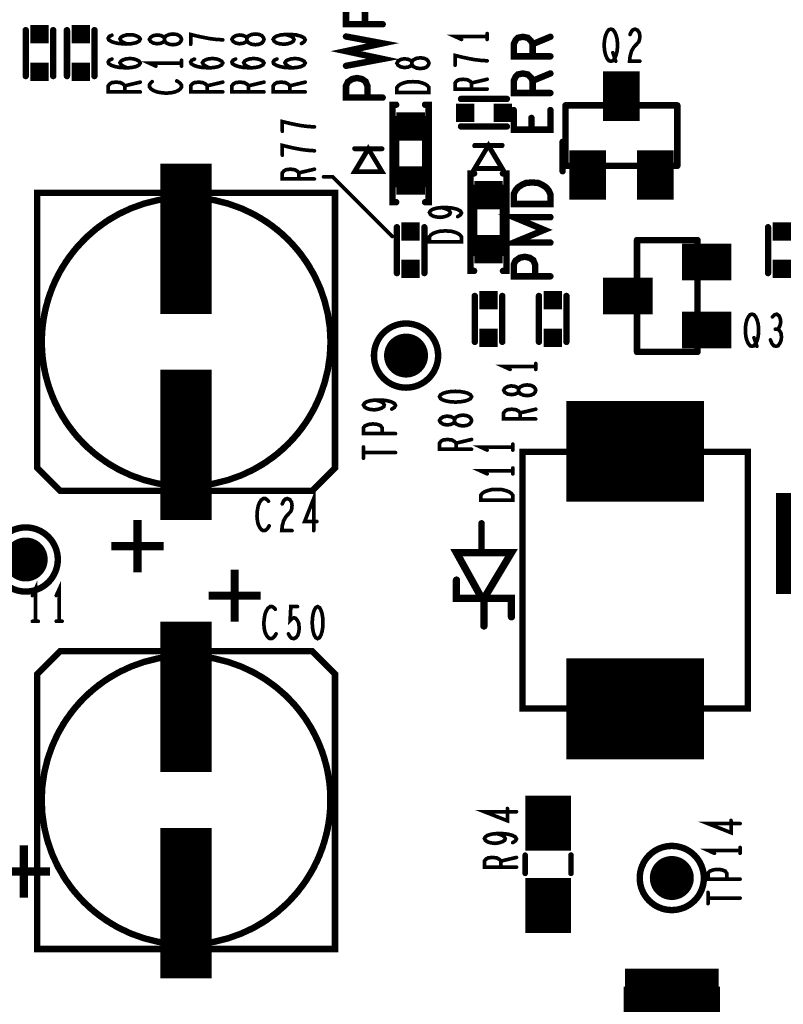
# Model space of a CAD drawing. Extents: x -0.18 to 8.86, y -3.29 to 6.3.
# Tile 20 of 69: x 0.69 to 1.53, y 4.1 to 5.18. Entities that reach past the tile are written whole.
import ezdxf

# ---------------------------------------------------------------- set-up
doc = ezdxf.new("R2010")
doc.units = 0
doc.layers.get('0').update_dxf_attribs({"color": 3, "linetype": 'CONTINUOUS'})

# ---------------------------------------------------------------- blocks, each defined once
blk = doc.blocks.new('PAD_S1')
at = {"const_width": 1}
blk.add_lwpolyline([(-0.5, 0), (0.5, 0)], dxfattribs=at)
blk = doc.blocks.new('PAD_R1')
at = {"const_width": 0.5}
blk.add_lwpolyline([(0.25, 0, 1), (-0.25, 0, 1)], format="xyb", close=True, dxfattribs=at)

msp = doc.modelspace()

# ---------------------------------------------------------------- linework, layer by layer
for points, const_width in [([(1.0895, 5.17146), (1.0495, 5.17146), (1.0495, 5.1848), (1.0515, 5.18906), (1.05417, 5.19173), (1.0595, 5.1928), (1.06483, 5.19173), (1.06817, 5.18853), (1.07017, 5.1848), (1.07017, 5.17146)], 0.007), ([(0.7, 5.115), (0.7, 5.165)], 0.007), ([(0.7, 5.115), (0.7, 5.165)], 0.007), ([(0.73, 5.115), (0.73, 5.165)], 0.007), ([(0.73, 5.115), (0.73, 5.165)], 0.007), ([(0.745, 5.165), (0.745, 5.115)], 0.007), ([(0.745, 5.165), (0.745, 5.115)], 0.007), ([(0.775, 5.165), (0.775, 5.115)], 0.007), ([(0.775, 5.165), (0.775, 5.115)], 0.007), ([(1.35943, 5.1603), (1.36103, 5.1638), (1.3629, 5.16555), (1.36503, 5.16613), (1.3677, 5.16496), (1.36957, 5.16205), (1.3701, 5.15855), (1.36983, 5.15505), (1.36877, 5.15213), (1.36343, 5.1463), (1.36103, 5.14221), (1.35943, 5.13638), (1.3589, 5.13113), (1.3701, 5.13113)], 0.004), ([(0.81042, 5.14993), (0.80633, 5.1518), (0.804, 5.1534), (0.80283, 5.15553), (0.804, 5.1574), (0.80633, 5.15873), (0.80983, 5.1598), (0.81392, 5.16007), (0.81742, 5.1598), (0.82092, 5.15873), (0.82383, 5.15713), (0.825, 5.15527), (0.82383, 5.15313), (0.82033, 5.15127), (0.81508, 5.1502), (0.80925, 5.14993), (0.80167, 5.15047), (0.79758, 5.15127), (0.7935, 5.1526), (0.79058, 5.15447), (0.79, 5.15633), (0.79117, 5.1582), (0.79408, 5.15953)], 0.004), ([(0.915, 5.15447), (0.90742, 5.155), (0.901, 5.1558), (0.89517, 5.15687), (0.88875, 5.1582), (0.88, 5.16033), (0.88, 5.14967)], 0.004), ([(1.00092, 5.15047), (1.00383, 5.15233), (1.005, 5.15447), (1.00383, 5.1566), (1.00033, 5.15847), (0.99508, 5.1598), (0.98983, 5.16033), (0.98342, 5.16033), (0.97817, 5.1598), (0.9735, 5.15847), (0.97117, 5.15687), (0.97, 5.155), (0.97117, 5.15287), (0.9735, 5.15127), (0.977, 5.1502), (0.98167, 5.14967), (0.98575, 5.1502), (0.98983, 5.15153), (0.99217, 5.15313), (0.99275, 5.155), (0.99158, 5.15713), (0.98867, 5.15873), (0.98342, 5.16033)], 0.004), ([(1.0495, 5.12613), (1.0895, 5.1336), (1.0495, 5.14213), (1.0895, 5.15066), (1.0495, 5.15813)], 0.007), ([(1.2035, 5.15813), (1.1685, 5.15813), (1.1755, 5.15493)], 0.004), ([(1.2035, 5.15493), (1.2035, 5.16133)], 0.004), ([(1.2725, 5.13646), (1.2325, 5.13646), (1.2325, 5.1498), (1.2345, 5.15406), (1.23717, 5.15673), (1.2425, 5.1578), (1.24783, 5.15673), (1.25117, 5.15353), (1.25317, 5.1498), (1.25317, 5.13646)], 0.007), ([(1.25317, 5.1498), (1.2725, 5.1578)], 0.007), ([(0.81042, 5.12393), (0.80633, 5.1258), (0.804, 5.1274), (0.80283, 5.12953), (0.804, 5.1314), (0.80633, 5.13273), (0.80983, 5.1338), (0.81392, 5.13407), (0.81742, 5.1338), (0.82092, 5.13273), (0.82383, 5.13113), (0.825, 5.12927), (0.82383, 5.12713), (0.82033, 5.12527), (0.81508, 5.1242), (0.80925, 5.12393), (0.80167, 5.12447), (0.79758, 5.12527), (0.7935, 5.1266), (0.79058, 5.12847), (0.79, 5.13033), (0.79117, 5.1322), (0.79408, 5.13353)], 0.004), ([(0.90042, 5.12393), (0.89633, 5.1258), (0.894, 5.1274), (0.89283, 5.12953), (0.894, 5.1314), (0.89633, 5.13273), (0.89983, 5.1338), (0.90392, 5.13407), (0.90742, 5.1338), (0.91092, 5.13273), (0.91383, 5.13113), (0.915, 5.12927), (0.91383, 5.12713), (0.91033, 5.12527), (0.90508, 5.1242), (0.89925, 5.12393), (0.89167, 5.12447), (0.88758, 5.12527), (0.8835, 5.1266), (0.88058, 5.12847), (0.88, 5.13033), (0.88117, 5.1322), (0.88408, 5.13353)], 0.004), ([(0.94542, 5.12393), (0.94133, 5.1258), (0.939, 5.1274), (0.93783, 5.12953), (0.939, 5.1314), (0.94133, 5.13273), (0.94483, 5.1338), (0.94892, 5.13407), (0.95242, 5.1338), (0.95592, 5.13273), (0.95883, 5.13113), (0.96, 5.12927), (0.95883, 5.12713), (0.95533, 5.12527), (0.95008, 5.1242), (0.94425, 5.12393), (0.93667, 5.12447), (0.93258, 5.12527), (0.9285, 5.1266), (0.92558, 5.12847), (0.925, 5.13033), (0.92617, 5.1322), (0.92908, 5.13353)], 0.004), ([(0.99042, 5.12393), (0.98633, 5.1258), (0.984, 5.1274), (0.98283, 5.12953), (0.984, 5.1314), (0.98633, 5.13273), (0.98983, 5.1338), (0.99392, 5.13407), (0.99742, 5.1338), (1.00092, 5.13273), (1.00383, 5.13113), (1.005, 5.12927), (1.00383, 5.12713), (1.00033, 5.12527), (0.99508, 5.1242), (0.98925, 5.12393), (0.98167, 5.12447), (0.97758, 5.12527), (0.9735, 5.1266), (0.97058, 5.12847), (0.97, 5.13033), (0.97117, 5.1322), (0.97408, 5.13353)], 0.004), ([(1.2035, 5.1316), (1.19592, 5.13213), (1.1895, 5.13293), (1.18367, 5.134), (1.17725, 5.13533), (1.1685, 5.13746), (1.1685, 5.1268)], 0.004), ([(1.35, 5.066), (1.35, 5.12)], 0.04), ([(1.34063, 5.14046), (1.34383, 5.13113)], 0.004), ([(0.87, 5.129), (0.835, 5.129), (0.842, 5.1258)], 0.004), ([(0.87, 5.1258), (0.87, 5.1322)], 0.004), ([(1.0895, 5.09146), (1.0495, 5.09146), (1.0495, 5.10426), (1.0515, 5.10853), (1.05617, 5.11173), (1.0615, 5.1128), (1.06683, 5.11173), (1.07083, 5.10906), (1.07283, 5.10426), (1.07283, 5.09146)], 0.007), ([(1.2725, 5.09646), (1.2325, 5.09646), (1.2325, 5.1098), (1.2345, 5.11406), (1.23717, 5.11673), (1.2425, 5.1178), (1.24783, 5.11673), (1.25117, 5.11353), (1.25317, 5.1098), (1.25317, 5.09646)], 0.007), ([(1.25317, 5.1098), (1.2725, 5.1178)], 0.007), ([(0.825, 5.09767), (0.79, 5.09767), (0.79, 5.10433), (0.79175, 5.10647), (0.79408, 5.1078), (0.79875, 5.10833), (0.80342, 5.1078), (0.80633, 5.1062), (0.80808, 5.10433), (0.80808, 5.09767)], 0.004), ([(0.80808, 5.10433), (0.825, 5.10833)], 0.004), ([(0.83792, 5.10887), (0.83617, 5.10727), (0.835, 5.1054), (0.835, 5.10327), (0.83675, 5.10087), (0.83967, 5.099), (0.84317, 5.09767), (0.849, 5.0966), (0.85425, 5.09633), (0.8595, 5.09687), (0.863, 5.09767), (0.8665, 5.09927), (0.86883, 5.10113), (0.87, 5.103), (0.87, 5.10487), (0.86883, 5.10673), (0.86708, 5.10833), (0.86475, 5.10967)], 0.004), ([(0.915, 5.09767), (0.88, 5.09767), (0.88, 5.10433), (0.88175, 5.10647), (0.88408, 5.1078), (0.88875, 5.10833), (0.89342, 5.1078), (0.89633, 5.1062), (0.89808, 5.10433), (0.89808, 5.09767)], 0.004), ([(0.89808, 5.10433), (0.915, 5.10833)], 0.004), ([(0.96, 5.09767), (0.925, 5.09767), (0.925, 5.10433), (0.92675, 5.10647), (0.92908, 5.1078), (0.93375, 5.10833), (0.93842, 5.1078), (0.94133, 5.1062), (0.94308, 5.10433), (0.94308, 5.09767)], 0.004), ([(0.94308, 5.10433), (0.96, 5.10833)], 0.004), ([(1.005, 5.09767), (0.97, 5.09767), (0.97, 5.10433), (0.97175, 5.10647), (0.97408, 5.1078), (0.97875, 5.10833), (0.98342, 5.1078), (0.98633, 5.1062), (0.98808, 5.10433), (0.98808, 5.09767)], 0.004), ([(0.98808, 5.10433), (1.005, 5.10833)], 0.004), ([(1.2035, 5.1008), (1.1685, 5.1008), (1.1685, 5.10746), (1.17025, 5.1096), (1.17258, 5.11093), (1.17725, 5.11146), (1.18192, 5.11093), (1.18483, 5.10933), (1.18658, 5.10746), (1.18658, 5.1008)], 0.004), ([(1.18658, 5.10746), (1.2035, 5.11146)], 0.004), ([(1.34, 5.103), (1.36, 5.103), (1.36, 5.083)], 0.007), ([(1.34, 5.103), (1.34, 5.083)], 0.007), ([(1.175, 5.09), (1.225, 5.09)], 0.007), ([(1.175, 5.09), (1.225, 5.09)], 0.007), ([(1.10425, 5.08368), (1.10031, 5.08368), (1.10031, 4.97738), (1.10425, 4.97738)], 0.007), ([(1.13575, 4.97738), (1.13969, 4.97738), (1.13969, 5.08368), (1.13575, 5.08368)], 0.007), ([(1.2725, 5.0778), (1.2725, 5.05646), (1.2325, 5.05646), (1.2325, 5.0778)], 0.007), ([(1.289, 5.083), (1.289, 5.017)], 0.007), ([(1.411, 5.083), (1.289, 5.083)], 0.007), ([(1.289, 5.083), (1.289, 5.043)], 0.007), ([(1.321, 5.083), (1.289, 5.083)], 0.007), ([(1.411, 5.083), (1.379, 5.083)], 0.007), ([(1.411, 5.017), (1.411, 5.083)], 0.007), ([(1.411, 5.043), (1.411, 5.083)], 0.007), ([(1.25183, 5.06926), (1.25183, 5.05646)], 0.007), ([(1.015, 5.05947), (1.00742, 5.06), (1.001, 5.0608), (0.99517, 5.06187), (0.98875, 5.0632), (0.98, 5.06533), (0.98, 5.05467)], 0.004), ([(1.175, 5.06), (1.225, 5.06)], 0.007), ([(1.175, 5.06), (1.225, 5.06)], 0.007), ([(1.313, 4.98), (1.313, 5.034)], 0.04), ([(1.387, 4.98), (1.387, 5.034)], 0.04), ([(0.875, 4.8555), (0.875, 5.0195)], 0.056), ([(1.015, 5.03347), (1.00742, 5.034), (1.001, 5.0348), (0.99517, 5.03587), (0.98875, 5.0372), (0.98, 5.03933), (0.98, 5.02867)], 0.004), ([(1.0887, 5.03581), (1.0587, 5.03581)], 0.005), ([(1.2197, 5.03881), (1.1897, 5.03881)], 0.005), ([(1.22, 5.0395), (1.19, 5.0395)], 0.005), ([(1.28583, 5.01113), (1.28583, 5.04313)], 0.007), ([(1.089, 5.0355), (1.059, 5.0355)], 0.005), ([(1.289, 5.017), (1.411, 5.017)], 0.007), ([(1.303, 4.997), (1.303, 5.017)], 0.007), ([(1.323, 4.997), (1.323, 5.017)], 0.007), ([(1.377, 4.997), (1.377, 5.017)], 0.007), ([(1.397, 4.997), (1.397, 5.017)], 0.007), ([(1.015, 5.00267), (0.98, 5.00267), (0.98, 5.00933), (0.98175, 5.01147), (0.98408, 5.0128), (0.98875, 5.01333), (0.99342, 5.0128), (0.99633, 5.0112), (0.99808, 5.00933), (0.99808, 5.00267)], 0.004), ([(0.99808, 5.00933), (1.015, 5.01333)], 0.004), ([(1.025, 5.005), (1.035, 5.005), (1.1, 4.94)], 0.004), ([(1.18925, 5.00868), (1.18531, 5.00868), (1.18531, 4.90238), (1.18925, 4.90238)], 0.007), ([(1.22075, 4.90238), (1.22469, 4.90238), (1.22469, 5.00868), (1.22075, 5.00868)], 0.007), ([(1.323, 4.997), (1.303, 4.997)], 0.007), ([(1.397, 4.997), (1.377, 4.997)], 0.007), ([(0.8375, 4.9875), (0.7125, 4.9875), (0.7125, 4.6875)], 0.007), ([(0.925, 4.6625), (1.0125, 4.6625), (1.0375, 4.6875), (1.0375, 4.9875), (0.925, 4.9875)], 0.007), ([(1.17142, 4.9616), (1.17433, 4.96346), (1.1755, 4.9656), (1.17433, 4.96773), (1.17083, 4.9696), (1.16558, 4.97093), (1.16033, 4.97146), (1.15392, 4.97146), (1.14867, 4.97093), (1.144, 4.9696), (1.14167, 4.968), (1.1405, 4.96613), (1.14167, 4.964), (1.144, 4.9624), (1.1475, 4.96133), (1.15217, 4.9608), (1.15625, 4.96133), (1.16033, 4.96266), (1.16267, 4.96426), (1.16325, 4.96613), (1.16208, 4.96826), (1.15917, 4.96986), (1.15392, 4.97146)], 0.004), ([(1.2725, 4.93326), (1.2325, 4.93326), (1.26583, 4.94713), (1.2325, 4.961), (1.2725, 4.961)], 0.007), ([(1.105, 4.9), (1.105, 4.95)], 0.007), ([(1.105, 4.9), (1.105, 4.95)], 0.007), ([(1.135, 4.9), (1.135, 4.95)], 0.007), ([(1.135, 4.9), (1.135, 4.95)], 0.007), ([(1.51, 4.95), (1.51, 4.9)], 0.007), ([(1.51, 4.95), (1.51, 4.9)], 0.007), ([(1.433, 4.936), (1.367, 4.936)], 0.007), ([(1.367, 4.936), (1.367, 4.814)], 0.007), ([(1.367, 4.936), (1.367, 4.904)], 0.007), ([(1.407, 4.936), (1.367, 4.936)], 0.007), ([(1.416, 4.912), (1.47, 4.912)], 0.04), ([(1.433, 4.814), (1.433, 4.936)], 0.007), ([(1.2725, 4.89646), (1.2325, 4.89646), (1.2325, 4.90926), (1.2345, 4.91353), (1.23917, 4.91673), (1.2445, 4.9178), (1.24983, 4.91673), (1.25383, 4.91406), (1.25583, 4.90926), (1.25583, 4.89646)], 0.007), ([(1.453, 4.922), (1.433, 4.922)], 0.007), ([(1.453, 4.922), (1.453, 4.902)], 0.007), ([(1.453, 4.902), (1.433, 4.902)], 0.007), ([(1.33, 4.875), (1.384, 4.875)], 0.04), ([(1.347, 4.865), (1.347, 4.885), (1.367, 4.885)], 0.007), ([(1.19, 4.825), (1.19, 4.875)], 0.007), ([(1.19, 4.825), (1.19, 4.875)], 0.007), ([(1.22, 4.825), (1.22, 4.875)], 0.007), ([(1.22, 4.825), (1.22, 4.875)], 0.007), ([(1.26, 4.825), (1.26, 4.875)], 0.007), ([(1.26, 4.825), (1.26, 4.875)], 0.007), ([(1.29, 4.825), (1.29, 4.875)], 0.007), ([(1.29, 4.825), (1.29, 4.875)], 0.007), ([(1.347, 4.865), (1.367, 4.865)], 0.007), ([(1.416, 4.838), (1.47, 4.838)], 0.04), ([(1.52037, 4.8388), (1.52197, 4.84055), (1.5233, 4.84346), (1.52383, 4.84696), (1.5233, 4.85046), (1.52197, 4.85338), (1.51957, 4.85513), (1.51717, 4.85455), (1.51477, 4.85221)], 0.004), ([(1.367, 4.846), (1.367, 4.814)], 0.007), ([(1.453, 4.848), (1.433, 4.848)], 0.007), ([(1.453, 4.848), (1.453, 4.828)], 0.007), ([(1.51263, 4.82713), (1.51423, 4.82305), (1.51637, 4.82071), (1.51877, 4.82013), (1.5209, 4.82071), (1.52303, 4.82363), (1.52437, 4.82713), (1.52463, 4.83063), (1.5241, 4.83471), (1.52223, 4.83763), (1.52037, 4.8388), (1.51797, 4.8388)], 0.004), ([(1.453, 4.828), (1.433, 4.828)], 0.007), ([(1.49463, 4.82946), (1.49783, 4.82013)], 0.004), ([(0.875, 4.6305), (0.875, 4.7945)], 0.056), ([(1.367, 4.814), (1.433, 4.814)], 0.007), ([(1.367, 4.814), (1.407, 4.814)], 0.007), ([(1.2565, 4.79493), (1.2565, 4.80133)], 0.004), ([(1.2565, 4.79813), (1.2215, 4.79813), (1.2285, 4.79493)], 0.004), ([(1.09942, 4.7516), (1.10233, 4.75346), (1.1035, 4.7556), (1.10233, 4.75773), (1.09883, 4.7596), (1.09358, 4.76093), (1.08833, 4.76146), (1.08192, 4.76146), (1.07667, 4.76093), (1.072, 4.7596), (1.06967, 4.758), (1.0685, 4.75613), (1.06967, 4.754), (1.072, 4.7524), (1.0755, 4.75133), (1.08017, 4.7508), (1.08425, 4.75133), (1.08833, 4.75266), (1.09067, 4.75426), (1.09125, 4.75613), (1.09008, 4.75826), (1.08717, 4.75986), (1.08192, 4.76146)], 0.004), ([(1.29, 4.7055), (1.44, 4.7055)], 0.11), ([(1.2565, 4.7408), (1.2215, 4.7408), (1.2215, 4.74746), (1.22325, 4.7496), (1.22558, 4.75093), (1.23025, 4.75146), (1.23492, 4.75093), (1.23783, 4.74933), (1.23958, 4.74746), (1.23958, 4.7408)], 0.004), ([(1.23958, 4.74746), (1.2565, 4.75146)], 0.004), ([(1.1035, 4.7248), (1.0685, 4.7248), (1.0685, 4.7312), (1.07025, 4.73333), (1.07433, 4.73493), (1.079, 4.73546), (1.08367, 4.73493), (1.08717, 4.7336), (1.08892, 4.7312), (1.08892, 4.7248)], 0.004), ([(1.1865, 4.7078), (1.1515, 4.7078), (1.1515, 4.71446), (1.15325, 4.7166), (1.15558, 4.71793), (1.16025, 4.71846), (1.16492, 4.71793), (1.16783, 4.71633), (1.16958, 4.71446), (1.16958, 4.7078)], 0.004), ([(1.16958, 4.71446), (1.1865, 4.71846)], 0.004), ([(1.0685, 4.698), (1.0685, 4.71026)], 0.004), ([(1.0685, 4.70413), (1.1035, 4.70413)], 0.004), ([(1.2315, 4.71013), (1.1965, 4.71013), (1.2035, 4.70693)], 0.004), ([(1.2315, 4.70693), (1.2315, 4.71333)], 0.004), ([(0.7125, 4.6875), (0.7375, 4.6625), (0.825, 4.6625)], 0.007), ([(1.2315, 4.68413), (1.1965, 4.68413), (1.2035, 4.68093)], 0.004), ([(1.2315, 4.68093), (1.2315, 4.68733)], 0.004), ([(1.0142, 4.619), (1.0142, 4.654), (1.00433, 4.62892), (1.01767, 4.62892)], 0.004), ([(0.96487, 4.65108), (0.96327, 4.65283), (0.9614, 4.654), (0.95927, 4.654), (0.95687, 4.65225), (0.955, 4.64933), (0.95367, 4.64583), (0.9526, 4.64), (0.95233, 4.63475), (0.95287, 4.6295), (0.95367, 4.626), (0.95527, 4.6225), (0.95713, 4.62017), (0.959, 4.619), (0.96087, 4.619), (0.96273, 4.62017), (0.96433, 4.62192), (0.96567, 4.62425)], 0.004), ([(0.97993, 4.64817), (0.98153, 4.65167), (0.9834, 4.65342), (0.98553, 4.654), (0.9882, 4.65283), (0.99007, 4.64992), (0.9906, 4.64642), (0.99033, 4.64292), (0.98927, 4.64), (0.98393, 4.63417), (0.98153, 4.63008), (0.97993, 4.62425), (0.9794, 4.619), (0.9906, 4.619)], 0.004), ([(1.5185, 4.605), (1.6365, 4.605)], 0.11), ([(1.19739, 4.59701), (1.19739, 4.62701)], 0.007), ([(1.23, 4.525), (1.23, 4.545), (1.2, 4.545), (1.23, 4.595), (1.17, 4.595), (1.195, 4.55)], 0.008), ([(1.23, 4.525), (1.23, 4.545), (1.2, 4.545), (1.23, 4.595), (1.17, 4.595), (1.195, 4.55)], 0.008), ([(1.2, 4.515), (1.2, 4.545), (1.17, 4.545), (1.17, 4.565)], 0.008), ([(1.2, 4.515), (1.2, 4.545), (1.17, 4.545), (1.17, 4.565)], 0.008), ([(0.7105, 4.52013), (0.7105, 4.55513), (0.7073, 4.54813)], 0.004), ([(0.7365, 4.52013), (0.7365, 4.55513), (0.7333, 4.54813)], 0.004), ([(0.875, 4.3555), (0.875, 4.5195)], 0.056), ([(0.97237, 4.53321), (0.97077, 4.53496), (0.9689, 4.53613), (0.96677, 4.53613), (0.96437, 4.53438), (0.9625, 4.53146), (0.96117, 4.52796), (0.9601, 4.52213), (0.95983, 4.51688), (0.96037, 4.51163), (0.96117, 4.50813), (0.96277, 4.50463), (0.96463, 4.5023), (0.9665, 4.50113), (0.96837, 4.50113), (0.97023, 4.5023), (0.97183, 4.50405), (0.97317, 4.50638)], 0.004), ([(0.98663, 4.50638), (0.98823, 4.50346), (0.9901, 4.50171), (0.9925, 4.50113), (0.9949, 4.5023), (0.99677, 4.50463), (0.9981, 4.50871), (0.99837, 4.51338), (0.99783, 4.51805), (0.9965, 4.52096), (0.99463, 4.5233), (0.99277, 4.52388), (0.9909, 4.5233), (0.9885, 4.52096), (0.9893, 4.53613), (0.9965, 4.53613)], 0.004), ([(0.7073, 4.52013), (0.7137, 4.52013)], 0.004), ([(0.7333, 4.52013), (0.7397, 4.52013)], 0.004), ([(0.825, 4.4875), (0.7375, 4.4875), (0.7125, 4.4625), (0.7125, 4.1625), (0.825, 4.1625)], 0.007), ([(1.0375, 4.4625), (1.0125, 4.4875), (0.925, 4.4875)], 0.007), ([(1.29, 4.4245), (1.44, 4.4245)], 0.11), ([(0.9125, 4.1625), (1.0375, 4.1625), (1.0375, 4.4625)], 0.007), ([(1.27, 4.27), (1.27, 4.33)], 0.05), ([(0.5055, 4.3), (0.6695, 4.3)], 0.056), ([(0.875, 4.1305), (0.875, 4.2945)], 0.056), ([(1.2355, 4.31233), (1.2005, 4.31233), (1.22558, 4.30246), (1.22558, 4.3158)], 0.004), ([(1.4795, 4.29933), (1.4445, 4.29933), (1.46958, 4.28946), (1.46958, 4.3028)], 0.004), ([(1.23142, 4.2786), (1.23433, 4.28046), (1.2355, 4.2826), (1.23433, 4.28473), (1.23083, 4.2866), (1.22558, 4.28793), (1.22033, 4.28846), (1.21392, 4.28846), (1.20867, 4.28793), (1.204, 4.2866), (1.20167, 4.285), (1.2005, 4.28313), (1.20167, 4.281), (1.204, 4.2794), (1.2075, 4.27833), (1.21217, 4.2778), (1.21625, 4.27833), (1.22033, 4.27966), (1.22267, 4.28126), (1.22325, 4.28313), (1.22208, 4.28526), (1.21917, 4.28686), (1.21392, 4.28846)], 0.004), ([(1.245, 4.265), (1.245, 4.245)], 0.006), ([(1.245, 4.265), (1.245, 4.245)], 0.006), ([(1.27, 4.18), (1.27, 4.24)], 0.05), ([(1.295, 4.265), (1.295, 4.245)], 0.006), ([(1.295, 4.265), (1.295, 4.245)], 0.006), ([(1.4795, 4.27013), (1.4445, 4.27013), (1.4515, 4.26693)], 0.004), ([(1.4795, 4.26693), (1.4795, 4.27333)], 0.004), ([(1.2355, 4.2518), (1.2005, 4.2518), (1.2005, 4.25846), (1.20225, 4.2606), (1.20458, 4.26193), (1.20925, 4.26246), (1.21392, 4.26193), (1.21683, 4.26033), (1.21858, 4.25846), (1.21858, 4.2518)], 0.004), ([(1.21858, 4.25846), (1.2355, 4.26246)], 0.004), ([(1.4795, 4.2388), (1.4445, 4.2388), (1.4445, 4.2452), (1.44625, 4.24733), (1.45033, 4.24893), (1.455, 4.24946), (1.45967, 4.24893), (1.46317, 4.2476), (1.46492, 4.2452), (1.46492, 4.2388)], 0.004), ([(1.4445, 4.212), (1.4445, 4.22426)], 0.004), ([(1.4445, 4.21813), (1.4795, 4.21813)], 0.004), ([(1.354, 4.11), (1.456, 4.11)], 0.062)]:
    msp.add_lwpolyline(points, dxfattribs=dict(const_width=const_width))
for points, const_width in [([(1.3385, 5.13113), (1.33637, 5.13171), (1.3345, 5.13405), (1.3329, 5.13755), (1.33183, 5.14163), (1.3313, 5.1463), (1.3313, 5.15096), (1.33183, 5.15563), (1.3329, 5.15971), (1.3345, 5.16321), (1.33637, 5.16555), (1.3385, 5.16613), (1.34063, 5.16555), (1.3425, 5.16321), (1.3441, 5.15971), (1.34517, 5.15563), (1.3457, 5.15096), (1.3457, 5.1463), (1.34517, 5.14163), (1.3441, 5.13755), (1.3425, 5.13405), (1.34063, 5.13171)], 0.004), ([(0.87, 5.155), (0.86942, 5.15687), (0.86767, 5.159), (0.86475, 5.16033), (0.86067, 5.16087), (0.85658, 5.16033), (0.85308, 5.15873), (0.85133, 5.15633), (0.85133, 5.15367), (0.85017, 5.15207), (0.84725, 5.15073), (0.84317, 5.1502), (0.83908, 5.151), (0.83617, 5.15287), (0.835, 5.155), (0.83617, 5.15713), (0.83908, 5.159), (0.84317, 5.1598), (0.84725, 5.15927), (0.85017, 5.15793), (0.85133, 5.15633), (0.85133, 5.15367), (0.85308, 5.15127), (0.85658, 5.14967), (0.86067, 5.14913), (0.86475, 5.14967), (0.86767, 5.151), (0.86942, 5.15313)], 0.004), ([(0.96, 5.155), (0.95942, 5.15687), (0.95767, 5.159), (0.95475, 5.16033), (0.95067, 5.16087), (0.94658, 5.16033), (0.94308, 5.15873), (0.94133, 5.15633), (0.94133, 5.15367), (0.94017, 5.15207), (0.93725, 5.15073), (0.93317, 5.1502), (0.92908, 5.151), (0.92617, 5.15287), (0.925, 5.155), (0.92617, 5.15713), (0.92908, 5.159), (0.93317, 5.1598), (0.93725, 5.15927), (0.94017, 5.15793), (0.94133, 5.15633), (0.94133, 5.15367), (0.94308, 5.15127), (0.94658, 5.14967), (0.95067, 5.14913), (0.95475, 5.14967), (0.95767, 5.151), (0.95942, 5.15313)], 0.004), ([(1.14, 5.129), (1.13942, 5.13087), (1.13767, 5.133), (1.13475, 5.13433), (1.13067, 5.13487), (1.12658, 5.13433), (1.12308, 5.13273), (1.12133, 5.13033), (1.12133, 5.12767), (1.12017, 5.12607), (1.11725, 5.12473), (1.11317, 5.1242), (1.10908, 5.125), (1.10617, 5.12687), (1.105, 5.129), (1.10617, 5.13113), (1.10908, 5.133), (1.11317, 5.1338), (1.11725, 5.13327), (1.12017, 5.13193), (1.12133, 5.13033), (1.12133, 5.12767), (1.12308, 5.12527), (1.12658, 5.12367), (1.13067, 5.12313), (1.13475, 5.12367), (1.13767, 5.125), (1.13942, 5.12713)], 0.004), ([(1.14, 5.09713), (1.105, 5.09713), (1.105, 5.10247), (1.10675, 5.1046), (1.10908, 5.1062), (1.11258, 5.10753), (1.11667, 5.1086), (1.1225, 5.10887), (1.12833, 5.1086), (1.13242, 5.10753), (1.13592, 5.1062), (1.13825, 5.1046), (1.14, 5.10247)], 0.004), ([(1.10425, 5.05612), (1.13575, 5.05612), (1.13575, 5.06793), (1.10425, 5.06793)], 0.007), ([(1.13575, 5.06793), (1.13575, 4.99707), (1.10425, 4.99707), (1.10425, 5.06793)], 0.007), ([(1.0887, 5.01081), (1.0587, 5.01081), (1.0737, 5.03581)], 0.005), ([(1.089, 5.0105), (1.059, 5.0105), (1.074, 5.0355)], 0.005), ([(1.2197, 5.01381), (1.1897, 5.01381), (1.2047, 5.03881)], 0.005), ([(1.22, 5.0145), (1.19, 5.0145), (1.205, 5.0395)], 0.005), ([(1.13575, 5.00888), (1.10425, 5.00888), (1.10425, 4.99707), (1.13575, 4.99707)], 0.007), ([(1.18925, 4.98112), (1.22075, 4.98112), (1.22075, 4.99293), (1.18925, 4.99293)], 0.007), ([(1.22075, 4.99293), (1.22075, 4.92207), (1.18925, 4.92207), (1.18925, 4.99293)], 0.007), ([(1.2725, 4.9754), (1.2325, 4.9754), (1.2325, 4.98606), (1.2345, 4.99033), (1.23717, 4.99353), (1.24117, 4.9962), (1.24583, 4.99833), (1.2525, 4.99886), (1.25917, 4.99833), (1.26383, 4.9962), (1.26783, 4.99353), (1.2705, 4.99033), (1.2725, 4.98606)], 0.007), ([(0.7125, 4.6875), (0.7375, 4.6625), (1.0125, 4.6625), (1.0375, 4.6875), (1.0375, 4.9875), (0.7125, 4.9875)], 0.007), ([(1.1755, 4.93426), (1.1405, 4.93426), (1.1405, 4.9396), (1.14225, 4.94173), (1.14458, 4.94333), (1.14808, 4.94466), (1.15217, 4.94573), (1.158, 4.946), (1.16383, 4.94573), (1.16792, 4.94466), (1.17142, 4.94333), (1.17375, 4.94173), (1.1755, 4.9396)], 0.004), ([(1.22075, 4.93388), (1.18925, 4.93388), (1.18925, 4.92207), (1.22075, 4.92207)], 0.007), ([(1.4925, 4.82013), (1.49037, 4.82071), (1.4885, 4.82305), (1.4869, 4.82655), (1.48583, 4.83063), (1.4853, 4.8353), (1.4853, 4.83996), (1.48583, 4.84463), (1.4869, 4.84871), (1.4885, 4.85221), (1.49037, 4.85455), (1.4925, 4.85513), (1.49463, 4.85455), (1.4965, 4.85221), (1.4981, 4.84871), (1.49917, 4.84463), (1.4997, 4.83996), (1.4997, 4.8353), (1.49917, 4.83063), (1.4981, 4.82655), (1.4965, 4.82305), (1.49463, 4.82071)], 0.004), ([(1.1515, 4.76513), (1.15267, 4.763), (1.15558, 4.7614), (1.15908, 4.76033), (1.16375, 4.75953), (1.169, 4.75926), (1.17425, 4.75953), (1.17892, 4.76033), (1.18242, 4.7614), (1.18533, 4.763), (1.1865, 4.76513), (1.18533, 4.76726), (1.18242, 4.76886), (1.17892, 4.76993), (1.17425, 4.77073), (1.169, 4.771), (1.16375, 4.77073), (1.15908, 4.76993), (1.15558, 4.76886), (1.15267, 4.76726)], 0.004), ([(1.2565, 4.77213), (1.25592, 4.774), (1.25417, 4.77613), (1.25125, 4.77746), (1.24717, 4.778), (1.24308, 4.77746), (1.23958, 4.77586), (1.23783, 4.77346), (1.23783, 4.7708), (1.23667, 4.7692), (1.23375, 4.76786), (1.22967, 4.76733), (1.22558, 4.76813), (1.22267, 4.77), (1.2215, 4.77213), (1.22267, 4.77426), (1.22558, 4.77613), (1.22967, 4.77693), (1.23375, 4.7764), (1.23667, 4.77506), (1.23783, 4.77346), (1.23783, 4.7708), (1.23958, 4.7684), (1.24308, 4.7668), (1.24717, 4.76626), (1.25125, 4.7668), (1.25417, 4.76813), (1.25592, 4.77026)], 0.004), ([(1.1865, 4.73913), (1.18592, 4.741), (1.18417, 4.74313), (1.18125, 4.74446), (1.17717, 4.745), (1.17308, 4.74446), (1.16958, 4.74286), (1.16783, 4.74046), (1.16783, 4.7378), (1.16667, 4.7362), (1.16375, 4.73486), (1.15967, 4.73433), (1.15558, 4.73513), (1.15267, 4.737), (1.1515, 4.73913), (1.15267, 4.74126), (1.15558, 4.74313), (1.15967, 4.74393), (1.16375, 4.7434), (1.16667, 4.74206), (1.16783, 4.74046), (1.16783, 4.7378), (1.16958, 4.7354), (1.17308, 4.7338), (1.17717, 4.73326), (1.18125, 4.7338), (1.18417, 4.73513), (1.18592, 4.73726)], 0.004), ([(1.488, 4.425), (1.488, 4.705), (1.242, 4.705), (1.242, 4.425), (1.488, 4.425), (1.488, 4.705), (1.242, 4.705), (1.242, 4.425), (1.488, 4.425), (1.488, 4.705), (1.242, 4.705), (1.242, 4.425)], 0.007), ([(1.2315, 4.65226), (1.1965, 4.65226), (1.1965, 4.6576), (1.19825, 4.65973), (1.20058, 4.66133), (1.20408, 4.66266), (1.20817, 4.66373), (1.214, 4.664), (1.21983, 4.66373), (1.22392, 4.66266), (1.22742, 4.66133), (1.22975, 4.65973), (1.2315, 4.6576)], 0.004), ([(0.821, 4.603), (0.821, 4.627), (0.823, 4.627), (0.823, 4.603), (0.847, 4.603), (0.847, 4.601), (0.823, 4.601), (0.823, 4.577), (0.821, 4.577), (0.821, 4.601), (0.797, 4.601), (0.797, 4.603)], 0.007), ([(0.929, 4.547), (0.929, 4.523), (0.927, 4.523), (0.927, 4.547), (0.903, 4.547), (0.903, 4.549), (0.927, 4.549), (0.927, 4.573), (0.929, 4.573), (0.929, 4.549), (0.953, 4.549), (0.953, 4.547)], 0.007), ([(1.0185, 4.53613), (1.01637, 4.53496), (1.01477, 4.53205), (1.0137, 4.52855), (1.0129, 4.52388), (1.01263, 4.51863), (1.0129, 4.51338), (1.0137, 4.50871), (1.01477, 4.50521), (1.01637, 4.5023), (1.0185, 4.50113), (1.02063, 4.5023), (1.02223, 4.50521), (1.0233, 4.50871), (1.0241, 4.51338), (1.02437, 4.51863), (1.0241, 4.52388), (1.0233, 4.52855), (1.02223, 4.53205), (1.02063, 4.53496)], 0.004), ([(1.0375, 4.4625), (1.0125, 4.4875), (0.7375, 4.4875), (0.7125, 4.4625), (0.7125, 4.1625), (1.0375, 4.1625)], 0.007), ([(0.697, 4.246), (0.673, 4.246), (0.673, 4.248), (0.697, 4.248), (0.697, 4.272), (0.699, 4.272), (0.699, 4.248), (0.723, 4.248), (0.723, 4.246), (0.699, 4.246), (0.699, 4.222), (0.697, 4.222)], 0.007), ([(1.454, 3.992), (1.454, 4.118), (1.356, 4.118), (1.356, 3.992), (1.454, 3.992), (1.454, 4.118), (1.356, 4.118), (1.356, 3.992)], 0.007)]:
    msp.add_lwpolyline(points, close=True, dxfattribs=dict(const_width=const_width))
at = {"const_width": 0.007}
for points in [[(1.0326, 4.825, 1), (0.7174, 4.825, 1)], [(1.15, 4.81, 1), (1.08, 4.81, 1)], [(0.735, 4.5875, 1), (0.665, 4.5875, 1)], [(1.0326, 4.325, 1), (0.7174, 4.325, 1)], [(1.44, 4.24, 1), (1.37, 4.24, 1)]]:
    msp.add_lwpolyline(points, format="xyb", close=True, dxfattribs=at)
for points in [[(0.8045, 4.966, 0.61772), (0.8045, 4.684)], [(0.9455, 4.684, 0.28396), (1.0326, 4.825, 0.26347), (0.9561, 4.9601)], [(0.8045, 4.466, 0.28395), (0.7174, 4.325, 0.26347), (0.7939, 4.1899)], [(0.9455, 4.184, 0.61772), (0.9455, 4.466)]]:
    msp.add_lwpolyline(points, format="xyb", dxfattribs=at)

# ---------------------------------------------------------------- block references
for name, p, xscale, yscale in [('PAD_S1', (0.715, 5.1605), 0.02, 0.02), ('PAD_R1', (0.7, 5.165), 0.007, 0.007), ('PAD_R1', (0.7, 5.165), 0.007, 0.007), ('PAD_R1', (0.73, 5.165), 0.007, 0.007), ('PAD_R1', (0.73, 5.165), 0.007, 0.007), ('PAD_S1', (0.76, 5.1605), 0.02, 0.02), ('PAD_R1', (0.745, 5.165), 0.007, 0.007), ('PAD_R1', (0.745, 5.165), 0.007, 0.007), ('PAD_R1', (0.775, 5.165), 0.007, 0.007), ('PAD_R1', (0.775, 5.165), 0.007, 0.007), ('PAD_R1', (1.07017, 5.17146), 0.007, 0.007), ('PAD_R1', (1.0895, 5.17146), 0.007, 0.007), ('PAD_R1', (0.79408, 5.15953), 0.004, 0.004), ('PAD_R1', (0.915, 5.15447), 0.004, 0.004), ('PAD_R1', (0.98342, 5.16033), 0.004, 0.004), ('PAD_R1', (1.0495, 5.15813), 0.007, 0.007), ('PAD_R1', (1.1755, 5.15493), 0.004, 0.004), ('PAD_R1', (1.2035, 5.16133), 0.004, 0.004), ('PAD_R1', (1.2035, 5.15813), 0.004, 0.004), ('PAD_R1', (1.2035, 5.15493), 0.004, 0.004), ('PAD_R1', (1.2725, 5.1578), 0.007, 0.007), ('PAD_R1', (1.35943, 5.1603), 0.004, 0.004), ('PAD_R1', (0.81042, 5.14993), 0.004, 0.004), ('PAD_R1', (0.88, 5.14967), 0.004, 0.004), ('PAD_R1', (1.00092, 5.15047), 0.004, 0.004), ('PAD_R1', (1.25317, 5.1498), 0.007, 0.007), ('PAD_R1', (0.79408, 5.13353), 0.004, 0.004), ('PAD_R1', (0.88408, 5.13353), 0.004, 0.004), ('PAD_R1', (0.92908, 5.13353), 0.004, 0.004), ('PAD_R1', (0.97408, 5.13353), 0.004, 0.004), ('PAD_R1', (1.25317, 5.13646), 0.007, 0.007), ('PAD_R1', (1.2725, 5.13646), 0.007, 0.007), ('PAD_R1', (1.34063, 5.14046), 0.004, 0.004), ('PAD_S1', (0.715, 5.1195), 0.02, 0.02), ('PAD_S1', (0.76, 5.1195), 0.02, 0.02), ('PAD_R1', (0.81042, 5.12393), 0.004, 0.004), ('PAD_R1', (0.842, 5.1258), 0.004, 0.004), ('PAD_R1', (0.87, 5.1322), 0.004, 0.004), ('PAD_R1', (0.87, 5.129), 0.004, 0.004), ('PAD_R1', (0.87, 5.1258), 0.004, 0.004), ('PAD_R1', (0.90042, 5.12393), 0.004, 0.004), ('PAD_R1', (0.94542, 5.12393), 0.004, 0.004), ('PAD_R1', (0.99042, 5.12393), 0.004, 0.004), ('PAD_R1', (1.0495, 5.12613), 0.007, 0.007), ('PAD_R1', (1.1685, 5.1268), 0.004, 0.004), ('PAD_R1', (1.2035, 5.1316), 0.004, 0.004), ('PAD_R1', (1.34383, 5.13113), 0.004, 0.004), ('PAD_R1', (1.3701, 5.13113), 0.004, 0.004), ('PAD_R1', (0.7, 5.115), 0.007, 0.007), ('PAD_R1', (0.7, 5.115), 0.007, 0.007), ('PAD_R1', (0.73, 5.115), 0.007, 0.007), ('PAD_R1', (0.73, 5.115), 0.007, 0.007), ('PAD_R1', (0.745, 5.115), 0.007, 0.007), ('PAD_R1', (0.745, 5.115), 0.007, 0.007), ('PAD_R1', (0.775, 5.115), 0.007, 0.007), ('PAD_R1', (0.775, 5.115), 0.007, 0.007), ('PAD_R1', (1.2725, 5.1178), 0.007, 0.007), ('PAD_R1', (0.80808, 5.10433), 0.004, 0.004), ('PAD_R1', (0.825, 5.10833), 0.004, 0.004), ('PAD_R1', (0.83792, 5.10887), 0.004, 0.004), ('PAD_R1', (0.86475, 5.10967), 0.004, 0.004), ('PAD_R1', (0.89808, 5.10433), 0.004, 0.004), ('PAD_R1', (0.915, 5.10833), 0.004, 0.004), ('PAD_R1', (0.94308, 5.10433), 0.004, 0.004), ('PAD_R1', (0.96, 5.10833), 0.004, 0.004), ('PAD_R1', (0.98808, 5.10433), 0.004, 0.004), ('PAD_R1', (1.005, 5.10833), 0.004, 0.004), ('PAD_R1', (1.18658, 5.10746), 0.004, 0.004), ('PAD_R1', (1.18658, 5.1008), 0.004, 0.004), ('PAD_R1', (1.2035, 5.11146), 0.004, 0.004), ('PAD_R1', (1.2035, 5.1008), 0.004, 0.004), ('PAD_R1', (1.25317, 5.1098), 0.007, 0.007), ('PAD_R1', (1.34, 5.103), 0.007, 0.007), ('PAD_R1', (1.34, 5.103), 0.007, 0.007), ('PAD_R1', (0.80808, 5.09767), 0.004, 0.004), ('PAD_R1', (0.825, 5.09767), 0.004, 0.004), ('PAD_R1', (0.89808, 5.09767), 0.004, 0.004), ('PAD_R1', (0.915, 5.09767), 0.004, 0.004), ('PAD_R1', (0.94308, 5.09767), 0.004, 0.004), ('PAD_R1', (0.96, 5.09767), 0.004, 0.004), ('PAD_R1', (0.98808, 5.09767), 0.004, 0.004), ('PAD_R1', (1.005, 5.09767), 0.004, 0.004), ('PAD_R1', (1.07283, 5.09146), 0.007, 0.007), ('PAD_R1', (1.0895, 5.09146), 0.007, 0.007), ('PAD_R1', (1.175, 5.09), 0.007, 0.007), ('PAD_R1', (1.175, 5.09), 0.007, 0.007), ('PAD_R1', (1.225, 5.09), 0.007, 0.007), ('PAD_R1', (1.225, 5.09), 0.007, 0.007), ('PAD_R1', (1.25317, 5.09646), 0.007, 0.007), ('PAD_R1', (1.2725, 5.09646), 0.007, 0.007), ('PAD_R1', (1.10425, 5.08368), 0.007, 0.007), ('PAD_R1', (1.13575, 5.08368), 0.007, 0.007), ('PAD_S1', (1.1795, 5.075), 0.02, 0.02), ('PAD_S1', (1.2205, 5.075), 0.02, 0.02), ('PAD_R1', (1.2325, 5.0778), 0.007, 0.007), ('PAD_R1', (1.2725, 5.0778), 0.007, 0.007), ('PAD_R1', (1.289, 5.083), 0.007, 0.007), ('PAD_R1', (1.289, 5.083), 0.007, 0.007), ('PAD_R1', (1.289, 5.083), 0.007, 0.007), ('PAD_R1', (1.289, 5.083), 0.007, 0.007), ('PAD_R1', (1.321, 5.083), 0.007, 0.007), ('PAD_R1', (1.34, 5.083), 0.007, 0.007), ('PAD_R1', (1.36, 5.083), 0.007, 0.007), ('PAD_R1', (1.379, 5.083), 0.007, 0.007), ('PAD_R1', (1.411, 5.083), 0.007, 0.007), ('PAD_R1', (1.411, 5.083), 0.007, 0.007), ('PAD_R1', (1.411, 5.083), 0.007, 0.007), ('PAD_R1', (1.411, 5.083), 0.007, 0.007), ('PAD_S1', (1.12, 5.06006), 0.031, 0.031), ('PAD_R1', (1.25183, 5.06926), 0.007, 0.007), ('PAD_R1', (1.015, 5.05947), 0.004, 0.004), ('PAD_R1', (1.175, 5.06), 0.007, 0.007), ('PAD_R1', (1.175, 5.06), 0.007, 0.007), ('PAD_R1', (1.225, 5.06), 0.007, 0.007), ('PAD_R1', (1.225, 5.06), 0.007, 0.007), ('PAD_R1', (1.25183, 5.05646), 0.007, 0.007), ('PAD_R1', (0.98, 5.05467), 0.004, 0.004), ('PAD_R1', (1.0587, 5.03581), 0.005, 0.005), ('PAD_R1', (1.0887, 5.03581), 0.005, 0.005), ('PAD_R1', (1.1897, 5.03881), 0.005, 0.005), ('PAD_R1', (1.19, 5.0395), 0.005, 0.005), ('PAD_R1', (1.2197, 5.03881), 0.005, 0.005), ('PAD_R1', (1.22, 5.0395), 0.005, 0.005), ('PAD_R1', (1.28583, 5.04313), 0.007, 0.007), ('PAD_R1', (1.289, 5.043), 0.007, 0.007), ('PAD_R1', (1.411, 5.043), 0.007, 0.007), ('PAD_R1', (0.98, 5.02867), 0.004, 0.004), ('PAD_R1', (1.015, 5.03347), 0.004, 0.004), ('PAD_R1', (1.059, 5.0355), 0.005, 0.005), ('PAD_R1', (1.089, 5.0355), 0.005, 0.005), ('PAD_R1', (1.289, 5.017), 0.007, 0.007), ('PAD_R1', (1.289, 5.017), 0.007, 0.007), ('PAD_R1', (1.303, 5.017), 0.007, 0.007), ('PAD_R1', (1.323, 5.017), 0.007, 0.007), ('PAD_R1', (1.377, 5.017), 0.007, 0.007), ('PAD_R1', (1.397, 5.017), 0.007, 0.007), ('PAD_R1', (1.411, 5.017), 0.007, 0.007), ('PAD_R1', (1.411, 5.017), 0.007, 0.007), ('PAD_R1', (0.99808, 5.00933), 0.004, 0.004), ('PAD_R1', (1.015, 5.01333), 0.004, 0.004), ('PAD_R1', (1.025, 5.005), 0.004, 0.004), ('PAD_S1', (1.12, 5.001), 0.031, 0.031), ('PAD_R1', (1.18925, 5.00868), 0.007, 0.007), ('PAD_R1', (1.22075, 5.00868), 0.007, 0.007), ('PAD_R1', (1.28583, 5.01113), 0.007, 0.007), ('PAD_R1', (0.99808, 5.00267), 0.004, 0.004), ('PAD_R1', (1.015, 5.00267), 0.004, 0.004), ('PAD_S1', (1.205, 4.98506), 0.031, 0.031), ('PAD_R1', (1.303, 4.997), 0.007, 0.007), ('PAD_R1', (1.303, 4.997), 0.007, 0.007), ('PAD_R1', (1.323, 4.997), 0.007, 0.007), ('PAD_R1', (1.323, 4.997), 0.007, 0.007), ('PAD_R1', (1.377, 4.997), 0.007, 0.007), ('PAD_R1', (1.377, 4.997), 0.007, 0.007), ('PAD_R1', (1.397, 4.997), 0.007, 0.007), ('PAD_R1', (1.397, 4.997), 0.007, 0.007), ('PAD_R1', (0.8375, 4.9875), 0.007, 0.007), ('PAD_R1', (0.925, 4.9875), 0.007, 0.007), ('PAD_R1', (1.10425, 4.97738), 0.007, 0.007), ('PAD_R1', (1.13575, 4.97738), 0.007, 0.007), ('PAD_R1', (0.8045, 4.966), 0.007, 0.007), ('PAD_R1', (0.9561, 4.9601), 0.007, 0.007), ('PAD_R1', (1.15392, 4.97146), 0.004, 0.004), ('PAD_R1', (1.17142, 4.9616), 0.004, 0.004), ('PAD_R1', (1.2725, 4.961), 0.007, 0.007), ('PAD_S1', (1.12, 4.9455), 0.02, 0.02), ('PAD_R1', (1.105, 4.95), 0.007, 0.007), ('PAD_R1', (1.105, 4.95), 0.007, 0.007), ('PAD_R1', (1.135, 4.95), 0.007, 0.007), ('PAD_R1', (1.135, 4.95), 0.007, 0.007), ('PAD_S1', (1.525, 4.9455), 0.02, 0.02), ('PAD_R1', (1.51, 4.95), 0.007, 0.007), ('PAD_R1', (1.51, 4.95), 0.007, 0.007), ('PAD_R1', (1.1, 4.94), 0.004, 0.004), ('PAD_S1', (1.205, 4.926), 0.031, 0.031), ('PAD_R1', (1.2725, 4.93326), 0.007, 0.007), ('PAD_R1', (1.367, 4.936), 0.007, 0.007), ('PAD_R1', (1.367, 4.936), 0.007, 0.007), ('PAD_R1', (1.367, 4.936), 0.007, 0.007), ('PAD_R1', (1.367, 4.936), 0.007, 0.007), ('PAD_R1', (1.407, 4.936), 0.007, 0.007), ('PAD_R1', (1.433, 4.936), 0.007, 0.007), ('PAD_R1', (1.433, 4.936), 0.007, 0.007), ('PAD_R1', (1.433, 4.922), 0.007, 0.007), ('PAD_R1', (1.453, 4.922), 0.007, 0.007), ('PAD_R1', (1.453, 4.922), 0.007, 0.007), ('PAD_S1', (1.12, 4.9045), 0.02, 0.02), ('PAD_S1', (1.525, 4.9045), 0.02, 0.02), ('PAD_R1', (1.105, 4.9), 0.007, 0.007), ('PAD_R1', (1.105, 4.9), 0.007, 0.007), ('PAD_R1', (1.135, 4.9), 0.007, 0.007), ('PAD_R1', (1.135, 4.9), 0.007, 0.007), ('PAD_R1', (1.18925, 4.90238), 0.007, 0.007), ('PAD_R1', (1.22075, 4.90238), 0.007, 0.007), ('PAD_R1', (1.25583, 4.89646), 0.007, 0.007), ('PAD_R1', (1.2725, 4.89646), 0.007, 0.007), ('PAD_R1', (1.367, 4.904), 0.007, 0.007), ('PAD_R1', (1.433, 4.902), 0.007, 0.007), ('PAD_R1', (1.453, 4.902), 0.007, 0.007), ('PAD_R1', (1.453, 4.902), 0.007, 0.007), ('PAD_R1', (1.51, 4.9), 0.007, 0.007), ('PAD_R1', (1.51, 4.9), 0.007, 0.007), ('PAD_R1', (1.367, 4.885), 0.007, 0.007), ('PAD_S1', (1.205, 4.8705), 0.02, 0.02), ('PAD_R1', (1.19, 4.875), 0.007, 0.007), ('PAD_R1', (1.19, 4.875), 0.007, 0.007), ('PAD_R1', (1.22, 4.875), 0.007, 0.007), ('PAD_R1', (1.22, 4.875), 0.007, 0.007), ('PAD_S1', (1.275, 4.8705), 0.02, 0.02), ('PAD_R1', (1.26, 4.875), 0.007, 0.007), ('PAD_R1', (1.26, 4.875), 0.007, 0.007), ('PAD_R1', (1.29, 4.875), 0.007, 0.007), ('PAD_R1', (1.29, 4.875), 0.007, 0.007), ('PAD_R1', (1.347, 4.865), 0.007, 0.007), ('PAD_R1', (1.347, 4.865), 0.007, 0.007), ('PAD_R1', (1.367, 4.865), 0.007, 0.007), ('PAD_R1', (1.367, 4.846), 0.007, 0.007), ('PAD_R1', (1.433, 4.848), 0.007, 0.007), ('PAD_R1', (1.453, 4.848), 0.007, 0.007), ('PAD_R1', (1.453, 4.848), 0.007, 0.007), ('PAD_R1', (1.51477, 4.85221), 0.004, 0.004), ('PAD_S1', (1.205, 4.8295), 0.02, 0.02), ('PAD_S1', (1.275, 4.8295), 0.02, 0.02), ('PAD_R1', (1.51797, 4.8388), 0.004, 0.004), ('PAD_R1', (1.52037, 4.8388), 0.004, 0.004), ('PAD_R1', (1.115, 4.81), 0.048, 0.048), ('PAD_R1', (1.19, 4.825), 0.007, 0.007), ('PAD_R1', (1.19, 4.825), 0.007, 0.007), ('PAD_R1', (1.22, 4.825), 0.007, 0.007), ('PAD_R1', (1.22, 4.825), 0.007, 0.007), ('PAD_R1', (1.26, 4.825), 0.007, 0.007), ('PAD_R1', (1.26, 4.825), 0.007, 0.007), ('PAD_R1', (1.29, 4.825), 0.007, 0.007), ('PAD_R1', (1.29, 4.825), 0.007, 0.007), ('PAD_R1', (1.433, 4.828), 0.007, 0.007), ('PAD_R1', (1.453, 4.828), 0.007, 0.007), ('PAD_R1', (1.453, 4.828), 0.007, 0.007), ('PAD_R1', (1.49463, 4.82946), 0.004, 0.004), ('PAD_R1', (1.51263, 4.82713), 0.004, 0.004), ('PAD_R1', (1.367, 4.814), 0.007, 0.007), ('PAD_R1', (1.367, 4.814), 0.007, 0.007), ('PAD_R1', (1.367, 4.814), 0.007, 0.007), ('PAD_R1', (1.367, 4.814), 0.007, 0.007), ('PAD_R1', (1.407, 4.814), 0.007, 0.007), ('PAD_R1', (1.433, 4.814), 0.007, 0.007), ('PAD_R1', (1.433, 4.814), 0.007, 0.007), ('PAD_R1', (1.49783, 4.82013), 0.004, 0.004), ('PAD_R1', (1.2565, 4.80133), 0.004, 0.004), ('PAD_R1', (1.2285, 4.79493), 0.004, 0.004), ('PAD_R1', (1.2565, 4.79813), 0.004, 0.004), ('PAD_R1', (1.2565, 4.79493), 0.004, 0.004), ('PAD_R1', (1.08192, 4.76146), 0.004, 0.004), ('PAD_R1', (1.09942, 4.7516), 0.004, 0.004), ('PAD_R1', (1.23958, 4.74746), 0.004, 0.004), ('PAD_R1', (1.2565, 4.75146), 0.004, 0.004), ('PAD_R1', (1.23958, 4.7408), 0.004, 0.004), ('PAD_R1', (1.2565, 4.7408), 0.004, 0.004), ('PAD_R1', (1.08892, 4.7248), 0.004, 0.004), ('PAD_R1', (1.1035, 4.7248), 0.004, 0.004), ('PAD_R1', (1.16958, 4.71446), 0.004, 0.004), ('PAD_R1', (1.1865, 4.71846), 0.004, 0.004), ('PAD_R1', (1.0685, 4.71026), 0.004, 0.004), ('PAD_R1', (1.0685, 4.70413), 0.004, 0.004), ('PAD_R1', (1.1035, 4.70413), 0.004, 0.004), ('PAD_R1', (1.16958, 4.7078), 0.004, 0.004), ('PAD_R1', (1.1865, 4.7078), 0.004, 0.004), ('PAD_R1', (1.2035, 4.70693), 0.004, 0.004), ('PAD_R1', (1.2315, 4.71333), 0.004, 0.004), ('PAD_R1', (1.2315, 4.71013), 0.004, 0.004), ('PAD_R1', (1.2315, 4.70693), 0.004, 0.004), ('PAD_R1', (1.0685, 4.698), 0.004, 0.004), ('PAD_R1', (0.7125, 4.6875), 0.007, 0.007), ('PAD_R1', (0.7125, 4.6875), 0.007, 0.007), ('PAD_R1', (0.8045, 4.684), 0.007, 0.007), ('PAD_R1', (0.9455, 4.684), 0.007, 0.007), ('PAD_R1', (1.2315, 4.68733), 0.004, 0.004), ('PAD_R1', (1.2315, 4.68413), 0.004, 0.004), ('PAD_R1', (1.2035, 4.68093), 0.004, 0.004), ('PAD_R1', (1.2315, 4.68093), 0.004, 0.004), ('PAD_R1', (0.825, 4.6625), 0.007, 0.007), ('PAD_R1', (0.925, 4.6625), 0.007, 0.007), ('PAD_R1', (0.96487, 4.65108), 0.004, 0.004), ('PAD_R1', (0.97993, 4.64817), 0.004, 0.004), ('PAD_R1', (1.01767, 4.62892), 0.004, 0.004), ('PAD_R1', (1.19739, 4.62701), 0.007, 0.007), ('PAD_R1', (0.96567, 4.62425), 0.004, 0.004), ('PAD_R1', (0.9906, 4.619), 0.004, 0.004), ('PAD_R1', (1.0142, 4.619), 0.004, 0.004), ('PAD_R1', (0.7, 4.5875), 0.048, 0.048), ('PAD_R1', (1.19739, 4.59701), 0.007, 0.007), ('PAD_R1', (1.17, 4.565), 0.008, 0.008), ('PAD_R1', (1.17, 4.565), 0.008, 0.008), ('PAD_R1', (0.7073, 4.54813), 0.004, 0.004), ('PAD_R1', (0.7333, 4.54813), 0.004, 0.004), ('PAD_R1', (1.195, 4.55), 0.008, 0.008), ('PAD_R1', (1.195, 4.55), 0.008, 0.008), ('PAD_R1', (0.97237, 4.53321), 0.004, 0.004), ('PAD_R1', (0.9965, 4.53613), 0.004, 0.004), ('PAD_R1', (1.23, 4.525), 0.008, 0.008), ('PAD_R1', (1.23, 4.525), 0.008, 0.008), ('PAD_R1', (0.7073, 4.52013), 0.004, 0.004), ('PAD_R1', (0.7105, 4.52013), 0.004, 0.004), ('PAD_R1', (0.7137, 4.52013), 0.004, 0.004), ('PAD_R1', (0.7333, 4.52013), 0.004, 0.004), ('PAD_R1', (0.7365, 4.52013), 0.004, 0.004), ('PAD_R1', (0.7397, 4.52013), 0.004, 0.004), ('PAD_R1', (1.2, 4.515), 0.008, 0.008), ('PAD_R1', (1.2, 4.515), 0.008, 0.008), ('PAD_R1', (0.97317, 4.50638), 0.004, 0.004), ('PAD_R1', (0.98663, 4.50638), 0.004, 0.004), ('PAD_R1', (0.825, 4.4875), 0.007, 0.007), ('PAD_R1', (0.925, 4.4875), 0.007, 0.007), ('PAD_R1', (0.8045, 4.466), 0.007, 0.007), ('PAD_R1', (0.9455, 4.466), 0.007, 0.007), ('PAD_R1', (1.0375, 4.4625), 0.007, 0.007), ('PAD_R1', (1.0375, 4.4625), 0.007, 0.007), ('PAD_R1', (1.22558, 4.3158), 0.004, 0.004), ('PAD_R1', (1.2355, 4.31233), 0.004, 0.004), ('PAD_R1', (1.46958, 4.3028), 0.004, 0.004), ('PAD_R1', (1.4795, 4.29933), 0.004, 0.004), ('PAD_R1', (1.21392, 4.28846), 0.004, 0.004), ('PAD_R1', (1.23142, 4.2786), 0.004, 0.004), ('PAD_R1', (1.245, 4.265), 0.006, 0.006), ('PAD_R1', (1.245, 4.265), 0.006, 0.006), ('PAD_R1', (1.295, 4.265), 0.006, 0.006), ('PAD_R1', (1.295, 4.265), 0.006, 0.006), ('PAD_R1', (1.4515, 4.26693), 0.004, 0.004), ('PAD_R1', (1.4795, 4.27333), 0.004, 0.004), ('PAD_R1', (1.4795, 4.27013), 0.004, 0.004), ('PAD_R1', (1.4795, 4.26693), 0.004, 0.004), ('PAD_R1', (1.21858, 4.25846), 0.004, 0.004), ('PAD_R1', (1.2355, 4.26246), 0.004, 0.004), ('PAD_R1', (1.405, 4.24), 0.048, 0.048), ('PAD_R1', (1.21858, 4.2518), 0.004, 0.004), ('PAD_R1', (1.2355, 4.2518), 0.004, 0.004), ('PAD_R1', (1.245, 4.245), 0.006, 0.006), ('PAD_R1', (1.245, 4.245), 0.006, 0.006), ('PAD_R1', (1.295, 4.245), 0.006, 0.006), ('PAD_R1', (1.295, 4.245), 0.006, 0.006), ('PAD_R1', (1.46492, 4.2388), 0.004, 0.004), ('PAD_R1', (1.4795, 4.2388), 0.004, 0.004), ('PAD_R1', (1.4445, 4.22426), 0.004, 0.004), ('PAD_R1', (1.4445, 4.21813), 0.004, 0.004), ('PAD_R1', (1.4445, 4.212), 0.004, 0.004), ('PAD_R1', (1.4795, 4.21813), 0.004, 0.004), ('PAD_R1', (0.7939, 4.1899), 0.007, 0.007), ('PAD_R1', (0.9455, 4.184), 0.007, 0.007), ('PAD_R1', (0.825, 4.1625), 0.007, 0.007), ('PAD_R1', (0.9125, 4.1625), 0.007, 0.007)]:
    msp.add_blockref(name, p, dxfattribs=dict(xscale=xscale, yscale=yscale))

doc.saveas('drawing.dxf')
